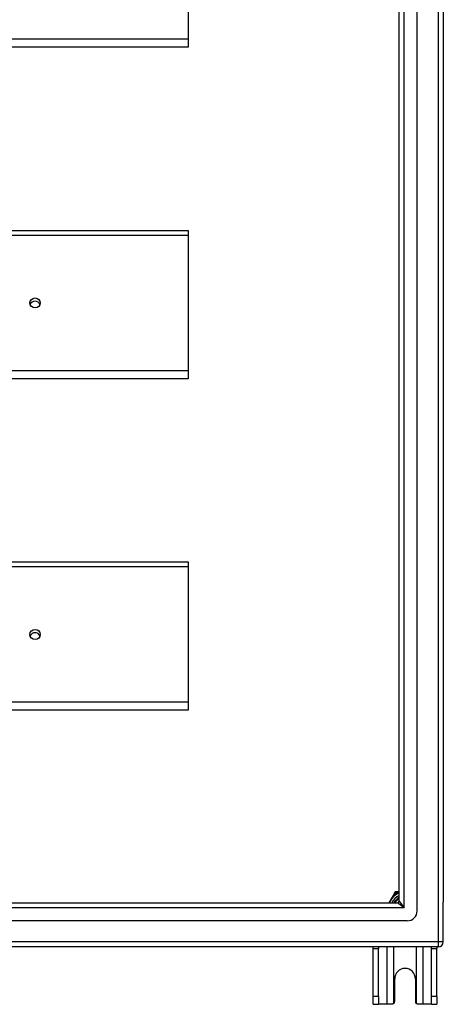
# Model space of a CAD drawing. Header units: inches. Extents: x 64.1 to 160.1, y 39 to 77.3.
# Tile 58 of 65: x 151.8 to 160.1, y 39 to 58.3. Entities that reach past the tile are written whole.
import ezdxf

# ---------------------------------------------------------------- set-up
doc = ezdxf.new("R2010")
doc.units = ezdxf.units.IN
doc.header["$MEASUREMENT"] = 0
doc.layers.add('Visible Edges(ANSI)', color=7, linetype='Continuous', lineweight=25)
doc.layers.add('Visible Tangent Edges(ANSI)', color=7, linetype='Continuous', lineweight=25)

msp = doc.modelspace()

# ---------------------------------------------------------------- linework, layer by layer
at = {"layer": 'Visible Edges(ANSI)'}
for p, q in [((159.56, 40.843), (159.56, 75.426)), ((159.206, 41.032), (159.206, 75.238)), ((160.072, 75.261), (160.072, 41.009)), ((155.072, 60.59), (155.072, 57.931)), ((155.072, 57.931), (155.072, 57.774)), ((155.072, 57.774), (112.938, 57.774)), ((112.938, 54.183), (155.072, 54.183)), ((155.072, 54.183), (155.072, 54.09)), ((155.072, 54.09), (155.072, 51.431)), ((155.072, 51.431), (155.072, 51.274)), ((155.072, 51.274), (112.938, 51.274)), ((112.938, 47.683), (155.072, 47.683)), ((155.072, 47.683), (155.072, 47.59)), ((155.072, 47.59), (155.072, 44.931)), ((155.072, 44.931), (155.072, 44.774)), ((155.072, 44.774), (112.938, 44.774)), ((159.106, 41.176), (159.005, 41.001)), ((159.124, 41.208), (159.106, 41.176)), ((159.178, 41.217), (159.141, 41.217)), ((159.206, 41.217), (159.178, 41.217)), ((112.969, 41.001), (159.175, 41.001)), ((160.072, 40.234), (160.072, 41.009)), ((159.363, 40.646), (112.78, 40.646)), ((159.973, 40.135), (112.938, 40.135)), ((158.697, 40.104), (158.697, 40.135)), ((158.697, 39.166), (158.697, 40.104)), ((158.802, 40.135), (158.802, 40.104)), ((158.802, 39.166), (158.802, 40.104)), ((159.842, 40.104), (159.842, 40.135)), ((159.842, 39.166), (159.842, 40.104)), ((159.947, 40.135), (159.947, 40.104)), ((159.947, 39.166), (159.947, 40.104)), ((159.119, 39.072), (159.119, 39.51)), ((159.525, 39.51), (159.525, 39.072)), ((158.697, 39.01), (158.697, 39.166)), ((158.697, 39.01), (158.802, 39.01)), ((158.802, 39.166), (158.802, 39.01)), ((158.966, 39.01), (158.802, 39.01)), ((159.057, 39.01), (158.966, 39.01)), ((159.678, 39.01), (159.587, 39.01)), ((159.842, 39.01), (159.678, 39.01)), ((159.842, 39.01), (159.842, 39.166)), ((159.842, 39.01), (159.947, 39.01)), ((159.947, 39.166), (159.947, 39.01))]:
    msp.add_line(p, q, dxfattribs=at)
at = {"layer": 'Visible Edges(ANSI)', "flags": 128}
for points in [[(159.101, 39.028), (159.099, 39.026), (159.098, 39.025), (159.096, 39.024), (159.094, 39.022), (159.093, 39.021), (159.091, 39.02), (159.089, 39.019), (159.088, 39.018), (159.086, 39.017), (159.084, 39.016), (159.082, 39.015), (159.08, 39.014), (159.078, 39.014), (159.076, 39.013), (159.074, 39.012), (159.072, 39.012), (159.07, 39.011), (159.068, 39.011), (159.066, 39.01), (159.064, 39.01), (159.063, 39.01), (159.061, 39.01), (159.059, 39.01), (159.057, 39.01)], [(159.587, 39.01), (159.585, 39.01), (159.583, 39.01), (159.581, 39.01), (159.579, 39.01), (159.577, 39.01), (159.575, 39.011), (159.573, 39.011), (159.571, 39.012), (159.569, 39.012), (159.567, 39.013), (159.565, 39.014), (159.563, 39.014), (159.561, 39.015), (159.56, 39.016), (159.558, 39.017), (159.556, 39.018), (159.554, 39.019), (159.552, 39.02), (159.551, 39.021), (159.549, 39.022), (159.547, 39.024), (159.546, 39.025), (159.544, 39.026), (159.543, 39.028)]]:
    msp.add_lwpolyline(points, dxfattribs=at)
at = {"layer": 'Visible Edges(ANSI)'}
for centre, radius, start, end in [((159.322, 40.885), 0.325, 110.9514, 159.0486), ((159.141, 41.198), 0.0197, 90, 150), ((159.322, 40.885), 0.226, 120.8668, 149.1332), ((159.175, 41.032), 0.031, 270, 0), ((159.363, 40.843), 0.197, 270, 0), ((159.973, 40.234), 0.099, 270, 0), ((159.322, 39.51), 0.203, 0, 180), ((159.057, 39.072), 0.062, 314.9335, 0), ((159.587, 39.072), 0.062, 180, 225.0665)]:
    msp.add_arc(centre, radius, start, end, dxfattribs=at)
for centre in [(152.072, 52.76), (152.072, 46.26)]:
    msp.add_ellipse(centre, major_axis=(-0.101, 0), ratio=0.966998, dxfattribs=at)
for centre in [(152.072, 52.697), (152.072, 46.197)]:
    msp.add_ellipse(centre, major_axis=(0.101, 0), ratio=0.966998, start_param=0.333879, end_param=2.807714, dxfattribs=at)
at = {"layer": 'Visible Tangent Edges(ANSI)'}
for p, q in [((159.973, 76.036), (159.973, 40.234)), ((159.305, 40.902), (159.305, 75.368)), ((155.072, 57.931), (112.938, 57.931)), ((112.938, 54.09), (155.072, 54.09)), ((155.072, 51.431), (112.938, 51.431)), ((112.938, 47.59), (155.072, 47.59)), ((155.072, 44.931), (112.938, 44.931)), ((159.123, 41.166), (159.106, 41.176)), ((159.123, 41.166), (159.141, 41.198)), ((159.124, 41.208), (159.141, 41.198)), ((159.141, 41.198), (159.141, 41.217)), ((159.141, 41.198), (159.178, 41.198)), ((159.178, 41.198), (159.178, 41.217)), ((159.305, 40.902), (159.175, 41.001)), ((159.206, 41.032), (159.305, 40.902)), ((159.305, 40.902), (112.839, 40.902)), ((159.973, 40.234), (112.171, 40.234)), ((159.973, 40.234), (159.973, 40.135)), ((160.072, 40.234), (159.973, 40.234)), ((158.697, 40.104), (158.802, 40.104)), ((158.966, 40.135), (158.966, 39.01)), ((159.101, 39.028), (159.101, 40.135)), ((159.543, 40.135), (159.543, 39.028)), ((159.678, 39.01), (159.678, 40.135)), ((159.842, 40.104), (159.947, 40.104)), ((158.802, 39.166), (158.697, 39.166)), ((159.947, 39.166), (159.842, 39.166))]:
    msp.add_line(p, q, dxfattribs=at)
at = {"layer": 'Visible Tangent Edges(ANSI)', "flags": 128}
for points in [[(159.012, 41.001), (159.016, 41.008), (159.019, 41.016), (159.023, 41.024), (159.027, 41.031), (159.031, 41.039), (159.035, 41.046), (159.04, 41.054), (159.044, 41.061), (159.049, 41.068), (159.053, 41.076), (159.058, 41.083), (159.063, 41.09), (159.068, 41.097), (159.072, 41.104), (159.077, 41.11), (159.082, 41.117), (159.087, 41.123), (159.092, 41.13), (159.097, 41.136), (159.102, 41.142), (159.107, 41.148), (159.112, 41.154), (159.118, 41.16), (159.123, 41.166)], [(159.178, 41.198), (159.179, 41.198), (159.18, 41.198), (159.181, 41.198), (159.182, 41.199), (159.184, 41.199), (159.185, 41.199), (159.186, 41.199), (159.187, 41.2), (159.188, 41.2), (159.189, 41.2), (159.19, 41.2), (159.192, 41.2), (159.193, 41.201), (159.194, 41.201), (159.195, 41.201), (159.196, 41.201), (159.197, 41.202), (159.199, 41.202), (159.2, 41.202), (159.201, 41.202), (159.202, 41.202), (159.203, 41.203), (159.204, 41.203), (159.206, 41.203)]]:
    msp.add_lwpolyline(points, dxfattribs=at)
at = {"layer": 'Visible Tangent Edges(ANSI)'}
for radius, start, end in [(0.285, 114.01, 155.99), (0.344, 114.6913, 125.3087), (0.246, 118.1642, 151.8358)]:
    msp.add_arc((159.322, 40.885), radius, start, end, dxfattribs=at)

doc.saveas('drawing.dxf')
